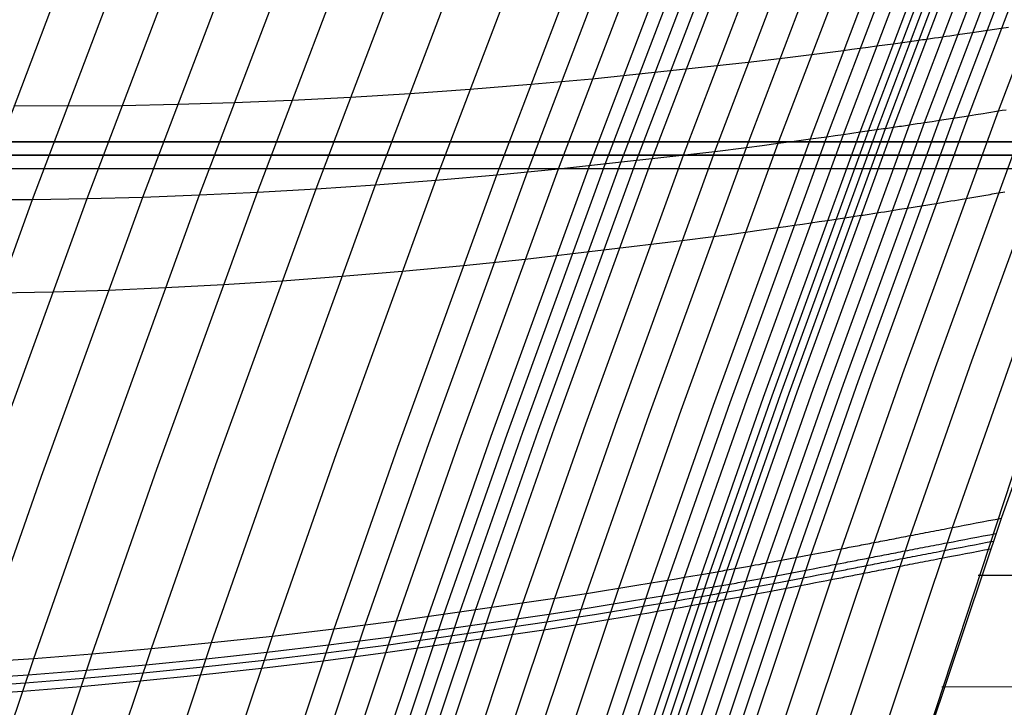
# Model space of a CAD drawing. Extents: x -260 to 296, y -277 to 294.
# Tile 48 of 241: x -194 to -180, y 51 to 61. Entities that reach past the tile are written whole.
import ezdxf

# ---------------------------------------------------------------- set-up
doc = ezdxf.new("R2010")
doc.units = 0
doc.layers.add('PREDEFINITO', color=7, linetype='CONTINUOUS')

msp = doc.modelspace()

# ---------------------------------------------------------------- linework, layer by layer
at = {"layer": 'PREDEFINITO'}
for p, q in [((-180.706, 59.175, 438.62), (-179.138, 63.299, 438.245)), ((-180.501, 59.207, 438.774), (-178.936, 63.327, 438.398)), ((-180.082, 59.274, 439.041), (-178.521, 63.385, 438.663)), ((-181.903, 58.996, 438.011), (-180.326, 63.145, 437.64)), ((-181.784, 59.013, 438.032), (-180.208, 63.16, 437.661)), ((-181.666, 59.03, 438.057), (-180.091, 63.175, 437.686)), ((-181.551, 59.047, 438.093), (-179.977, 63.189, 437.722)), ((-181.33, 59.08, 438.193), (-179.757, 63.217, 437.821)), ((-181.117, 59.112, 438.32), (-179.546, 63.245, 437.947)), ((-180.91, 59.143, 438.465), (-179.341, 63.272, 438.091)), ((-182.718, 58.881, 437.791), (-181.135, 63.046, 437.421)), ((-182.489, 58.913, 437.866), (-180.907, 63.073, 437.495)), ((-182.257, 58.945, 437.931), (-180.677, 63.101, 437.56)), ((-182.022, 58.979, 437.987), (-180.444, 63.13, 437.616)), ((-184.06, 58.707, 437.213), (-182.466, 62.899, 436.846)), ((-183.618, 58.762, 437.425), (-182.028, 62.945, 437.057)), ((-183.171, 58.82, 437.62), (-181.585, 62.994, 437.251)), ((-185.817, 58.506, 436.33), (-184.209, 62.734, 435.969)), ((-185.597, 58.529, 436.44), (-183.991, 62.753, 436.078)), ((-185.377, 58.553, 436.548), (-183.772, 62.773, 436.186)), ((-185.157, 58.578, 436.657), (-183.554, 62.793, 436.293)), ((-184.937, 58.603, 436.767), (-183.336, 62.813, 436.403)), ((-184.499, 58.654, 436.991), (-182.901, 62.855, 436.626)), ((-187.119, 58.377, 435.628), (-185.501, 62.632, 435.271)), ((-186.688, 58.418, 435.869), (-185.073, 62.664, 435.511)), ((-186.253, 58.461, 436.103), (-184.642, 62.698, 435.744)), ((-190.478, 58.133, 433.515), (-188.834, 62.458, 433.175)), ((-189.655, 58.181, 434.072), (-188.017, 62.488, 433.727)), ((-188.82, 58.237, 434.609), (-187.189, 62.527, 434.26)), ((-187.974, 58.303, 435.128), (-186.35, 62.575, 434.775)), ((-194.387, 58.033, 430.466), (-192.712, 62.441, 430.152)), ((-193.636, 58.034, 431.109), (-191.966, 62.426, 430.789)), ((-192.868, 58.045, 431.736), (-191.205, 62.421, 431.411)), ((-192.086, 58.065, 432.347), (-190.428, 62.424, 432.016)), ((-191.289, 58.095, 432.94), (-189.638, 62.437, 432.604)), ((-180.552, 60.36, 438.268), (-180.449, 60.375, 438.343)), ((-180.449, 60.375, 438.343), (-180.041, 60.436, 438.651)), ((-180.041, 60.436, 438.651), (-179.939, 60.452, 438.724)), ((-181.558, 60.218, 437.865), (-181.262, 60.259, 437.922)), ((-181.262, 60.259, 437.922), (-181.232, 60.263, 437.928)), ((-181.232, 60.263, 437.928), (-181.203, 60.267, 437.936)), ((-181.203, 60.267, 437.936), (-181.174, 60.271, 437.944)), ((-181.174, 60.271, 437.944), (-181.146, 60.275, 437.952)), ((-181.146, 60.275, 437.952), (-181.117, 60.279, 437.962)), ((-181.117, 60.279, 437.962), (-181.089, 60.283, 437.972)), ((-181.089, 60.283, 437.972), (-181.061, 60.287, 437.982)), ((-181.061, 60.287, 437.982), (-181.033, 60.291, 437.993)), ((-181.033, 60.291, 437.993), (-181.005, 60.295, 438.005)), ((-181.005, 60.295, 438.005), (-180.977, 60.299, 438.017)), ((-180.977, 60.299, 438.017), (-180.922, 60.307, 438.043)), ((-180.922, 60.307, 438.043), (-180.868, 60.315, 438.071)), ((-180.868, 60.315, 438.071), (-180.814, 60.322, 438.1)), ((-180.814, 60.322, 438.1), (-180.761, 60.33, 438.131)), ((-180.761, 60.33, 438.131), (-180.708, 60.338, 438.164)), ((-180.708, 60.338, 438.164), (-180.655, 60.345, 438.198)), ((-180.655, 60.345, 438.198), (-180.552, 60.36, 438.268)), ((-182.705, 60.066, 437.499), (-182.48, 60.095, 437.588)), ((-182.48, 60.095, 437.588), (-182.253, 60.124, 437.67)), ((-182.253, 60.124, 437.67), (-182.139, 60.139, 437.708)), ((-182.139, 60.139, 437.708), (-182.024, 60.154, 437.744)), ((-182.024, 60.154, 437.744), (-181.909, 60.17, 437.778)), ((-181.909, 60.17, 437.778), (-181.792, 60.186, 437.809)), ((-181.792, 60.186, 437.809), (-181.676, 60.201, 437.838)), ((-181.676, 60.201, 437.838), (-181.558, 60.218, 437.865)), ((-185.78, 59.726, 435.983), (-183.591, 59.958, 437.092)), ((-183.591, 59.958, 437.092), (-183.151, 60.011, 437.304)), ((-183.151, 60.011, 437.304), (-182.929, 60.038, 437.404)), ((-182.929, 60.038, 437.404), (-182.705, 60.066, 437.499)), ((-186.644, 59.648, 435.509), (-185.78, 59.726, 435.983)), ((-188.341, 59.519, 434.491), (-187.497, 59.579, 435.009)), ((-187.497, 59.579, 435.009), (-186.644, 59.648, 435.509)), ((-190.804, 59.392, 432.826), (-189.995, 59.425, 433.4)), ((-189.995, 59.425, 433.4), (-189.174, 59.467, 433.956)), ((-189.174, 59.467, 433.956), (-188.341, 59.519, 434.491)), ((-180.455, 55.766, 439.581), (-179.121, 59.433, 439.147)), ((-193.895, 59.35, 430.358), (-193.145, 59.347, 430.999)), ((-193.145, 59.347, 430.999), (-192.379, 59.352, 431.625)), ((-192.379, 59.352, 431.625), (-191.599, 59.368, 432.234)), ((-191.599, 59.368, 432.234), (-190.804, 59.392, 432.826)), ((-181.421, 55.59, 439.477), (-180.082, 59.274, 439.041)), ((-180.966, 55.673, 439.626), (-179.629, 59.348, 439.191)), ((-180.136, 59.265, 439.012), (-180.082, 59.274, 439.041)), ((-180.082, 59.274, 439.041), (-180.028, 59.283, 439.068)), ((-180.028, 59.283, 439.068), (-179.973, 59.292, 439.093)), ((-182.256, 55.443, 438.9), (-180.91, 59.143, 438.465)), ((-182.05, 55.478, 439.055), (-180.706, 59.175, 438.62)), ((-181.844, 55.515, 439.209), (-180.501, 59.207, 438.774)), ((-181.013, 59.127, 438.391), (-180.91, 59.143, 438.465)), ((-180.91, 59.143, 438.465), (-180.501, 59.207, 438.774)), ((-180.501, 59.207, 438.774), (-180.398, 59.223, 438.847)), ((-180.398, 59.223, 438.847), (-180.294, 59.24, 438.917)), ((-180.294, 59.24, 438.917), (-180.242, 59.248, 438.95)), ((-180.242, 59.248, 438.95), (-180.189, 59.257, 438.982)), ((-180.189, 59.257, 438.982), (-180.136, 59.265, 439.012)), ((-183.257, 55.276, 438.445), (-181.903, 58.996, 438.011)), ((-183.137, 55.295, 438.466), (-181.784, 59.013, 438.032)), ((-183.018, 55.315, 438.491), (-181.666, 59.03, 438.057)), ((-182.903, 55.334, 438.527), (-181.551, 59.047, 438.093)), ((-182.68, 55.371, 438.626), (-181.33, 59.08, 438.193)), ((-182.465, 55.407, 438.754), (-181.117, 59.112, 438.32)), ((-182.022, 58.979, 437.987), (-181.725, 59.022, 438.044)), ((-181.725, 59.022, 438.044), (-181.695, 59.026, 438.05)), ((-181.695, 59.026, 438.05), (-181.666, 59.03, 438.057)), ((-181.666, 59.03, 438.057), (-181.637, 59.034, 438.065)), ((-181.637, 59.034, 438.065), (-181.608, 59.039, 438.074)), ((-181.608, 59.039, 438.074), (-181.58, 59.043, 438.083)), ((-181.58, 59.043, 438.083), (-181.551, 59.047, 438.093)), ((-181.551, 59.047, 438.093), (-181.523, 59.051, 438.104)), ((-181.523, 59.051, 438.104), (-181.495, 59.055, 438.115)), ((-181.495, 59.055, 438.115), (-181.467, 59.059, 438.127)), ((-181.467, 59.059, 438.127), (-181.439, 59.063, 438.139)), ((-181.439, 59.063, 438.139), (-181.384, 59.072, 438.165)), ((-181.384, 59.072, 438.165), (-181.33, 59.08, 438.193)), ((-181.33, 59.08, 438.193), (-181.276, 59.088, 438.222)), ((-181.276, 59.088, 438.222), (-181.223, 59.096, 438.253)), ((-181.223, 59.096, 438.253), (-181.17, 59.104, 438.286)), ((-181.17, 59.104, 438.286), (-181.117, 59.112, 438.32)), ((-181.117, 59.112, 438.32), (-181.013, 59.127, 438.391)), ((-184.077, 55.147, 438.226), (-182.718, 58.881, 437.791)), ((-183.846, 55.182, 438.3), (-182.489, 58.913, 437.866)), ((-183.612, 55.219, 438.365), (-182.257, 58.945, 437.931)), ((-183.376, 55.257, 438.421), (-182.022, 58.979, 437.987)), ((-182.946, 58.85, 437.709), (-182.718, 58.881, 437.791)), ((-182.718, 58.881, 437.791), (-182.604, 58.897, 437.83)), ((-182.604, 58.897, 437.83), (-182.489, 58.913, 437.866)), ((-182.489, 58.913, 437.866), (-182.373, 58.929, 437.9)), ((-182.373, 58.929, 437.9), (-182.257, 58.945, 437.931)), ((-182.257, 58.945, 437.931), (-182.14, 58.962, 437.96)), ((-182.14, 58.962, 437.96), (-182.022, 58.979, 437.987)), ((-205.974, 58.839, 407.41), (241.742, 58.839, 407.41)), ((241.742, 58.839, 407.41), (-205.974, 58.839, 407.41)), ((-184.982, 55.011, 437.859), (-183.618, 58.762, 437.425)), ((-184.533, 55.077, 438.055), (-183.171, 58.82, 437.62)), ((-184.06, 58.707, 437.213), (-183.618, 58.762, 437.425)), ((-183.618, 58.762, 437.425), (-183.395, 58.791, 437.525)), ((-183.395, 58.791, 437.525), (-183.171, 58.82, 437.62)), ((-183.171, 58.82, 437.62), (-182.946, 58.85, 437.709)), ((-205.974, 58.654, 402.914), (241.742, 58.654, 402.914)), ((241.742, 58.654, 402.914), (-205.974, 58.654, 402.914)), ((-186.532, 54.797, 437.089), (-185.157, 58.578, 436.657)), ((-186.311, 54.826, 437.2), (-184.937, 58.603, 436.767)), ((-186.253, 58.461, 436.103), (-184.06, 58.707, 437.213)), ((-185.869, 54.886, 437.424), (-184.499, 58.654, 436.991)), ((-185.427, 54.947, 437.647), (-184.06, 58.707, 437.213)), ((-205.974, 58.468, 398.418), (241.742, 58.468, 398.418)), ((-205.974, 58.468, 398.418), (241.742, 58.468, 398.418)), ((-187.636, 54.659, 436.534), (-186.253, 58.461, 436.103)), ((-187.196, 54.713, 436.761), (-185.817, 58.506, 436.33)), ((-187.119, 58.377, 435.628), (-186.253, 58.461, 436.103)), ((-186.975, 54.74, 436.872), (-185.597, 58.529, 436.44)), ((-186.753, 54.768, 436.98), (-185.377, 58.553, 436.548)), ((-189.369, 54.468, 435.555), (-187.974, 58.303, 435.128)), ((-188.82, 58.237, 434.609), (-187.974, 58.303, 435.128)), ((-188.507, 54.559, 436.057), (-187.119, 58.377, 435.628)), ((-188.073, 54.608, 436.299), (-186.688, 58.418, 435.869)), ((-187.974, 58.303, 435.128), (-187.119, 58.377, 435.628)), ((-191.061, 54.314, 434.494), (-189.655, 58.181, 434.072)), ((-190.478, 58.133, 433.515), (-189.655, 58.181, 434.072)), ((-190.22, 54.386, 435.033), (-188.82, 58.237, 434.609)), ((-189.655, 58.181, 434.072), (-188.82, 58.237, 434.609)), ((-195.068, 54.091, 431.513), (-193.636, 58.034, 431.109)), ((-194.387, 58.033, 430.466), (-193.636, 58.034, 431.109)), ((-194.296, 54.116, 432.144), (-192.868, 58.045, 431.736)), ((-193.636, 58.034, 431.109), (-192.868, 58.045, 431.736)), ((-193.508, 54.152, 432.758), (-192.086, 58.065, 432.347)), ((-192.868, 58.045, 431.736), (-192.086, 58.065, 432.347)), ((-192.705, 54.196, 433.355), (-191.289, 58.095, 432.94)), ((-192.086, 58.065, 432.347), (-191.289, 58.095, 432.94)), ((-191.89, 54.25, 433.934), (-190.478, 58.133, 433.515)), ((-191.289, 58.095, 432.94), (-190.478, 58.133, 433.515)), ((-180.695, 58.02, 439.084), (-180.642, 58.029, 439.116)), ((-180.642, 58.029, 439.116), (-180.588, 58.038, 439.146)), ((-180.588, 58.038, 439.146), (-180.535, 58.047, 439.175)), ((-180.535, 58.047, 439.175), (-180.48, 58.056, 439.202)), ((-180.48, 58.056, 439.202), (-180.425, 58.065, 439.226)), ((-180.425, 58.065, 439.226), (-180.397, 58.07, 439.238)), ((-180.397, 58.07, 439.238), (-180.369, 58.075, 439.249)), ((-180.369, 58.075, 439.249), (-180.341, 58.079, 439.259)), ((-180.341, 58.079, 439.259), (-180.313, 58.084, 439.269)), ((-180.313, 58.084, 439.269), (-180.285, 58.089, 439.278)), ((-180.285, 58.089, 439.278), (-180.256, 58.094, 439.287)), ((-180.256, 58.094, 439.287), (-180.227, 58.099, 439.295)), ((-180.227, 58.099, 439.295), (-180.199, 58.104, 439.302)), ((-180.199, 58.104, 439.302), (-180.169, 58.109, 439.309)), ((-180.169, 58.109, 439.309), (-180.14, 58.114, 439.315)), ((-180.14, 58.114, 439.315), (-180.111, 58.119, 439.32)), ((-180.111, 58.119, 439.32), (-180.081, 58.124, 439.325)), ((-180.081, 58.124, 439.325), (-180.051, 58.129, 439.328)), ((-180.051, 58.129, 439.328), (-180.021, 58.134, 439.331)), ((-180.021, 58.134, 439.331), (-179.99, 58.139, 439.333)), ((-181.573, 57.878, 438.453), (-181.468, 57.894, 438.524)), ((-181.468, 57.894, 438.524), (-181.365, 57.91, 438.598)), ((-181.365, 57.91, 438.598), (-180.955, 57.977, 438.907)), ((-180.955, 57.977, 438.907), (-180.852, 57.994, 438.981)), ((-180.852, 57.994, 438.981), (-180.748, 58.011, 439.051)), ((-180.748, 58.011, 439.051), (-180.695, 58.02, 439.084)), ((-182.479, 57.739, 438.12), (-182.182, 57.784, 438.177)), ((-182.182, 57.784, 438.177), (-182.152, 57.788, 438.183)), ((-182.152, 57.788, 438.183), (-182.123, 57.793, 438.19)), ((-182.123, 57.793, 438.19), (-182.094, 57.797, 438.198)), ((-182.094, 57.797, 438.198), (-182.065, 57.801, 438.207)), ((-182.065, 57.801, 438.207), (-182.036, 57.806, 438.216)), ((-182.036, 57.806, 438.216), (-182.008, 57.81, 438.226)), ((-182.008, 57.81, 438.226), (-181.98, 57.814, 438.237)), ((-181.98, 57.814, 438.237), (-181.952, 57.819, 438.248)), ((-181.952, 57.819, 438.248), (-181.924, 57.823, 438.26)), ((-181.924, 57.823, 438.26), (-181.896, 57.827, 438.272)), ((-181.896, 57.827, 438.272), (-181.841, 57.836, 438.298)), ((-181.841, 57.836, 438.298), (-181.786, 57.844, 438.325)), ((-181.786, 57.844, 438.325), (-181.732, 57.853, 438.355)), ((-181.732, 57.853, 438.355), (-181.678, 57.861, 438.386)), ((-181.678, 57.861, 438.386), (-181.625, 57.869, 438.419)), ((-181.625, 57.869, 438.419), (-181.573, 57.878, 438.453)), ((-183.405, 57.605, 437.842), (-183.177, 57.637, 437.925)), ((-183.177, 57.637, 437.925), (-183.063, 57.654, 437.963)), ((-183.063, 57.654, 437.963), (-182.947, 57.67, 437.999)), ((-182.947, 57.67, 437.999), (-182.831, 57.687, 438.033)), ((-182.831, 57.687, 438.033), (-182.715, 57.704, 438.064)), ((-182.715, 57.704, 438.064), (-182.597, 57.721, 438.093)), ((-182.597, 57.721, 438.093), (-182.479, 57.739, 438.12)), ((-184.522, 57.455, 437.346), (-184.079, 57.513, 437.558)), ((-184.079, 57.513, 437.558), (-183.856, 57.543, 437.658)), ((-183.856, 57.543, 437.658), (-183.632, 57.574, 437.753)), ((-183.632, 57.574, 437.753), (-183.405, 57.605, 437.842)), ((-186.721, 57.194, 436.235), (-184.522, 57.455, 437.346)), ((-187.588, 57.105, 435.759), (-186.721, 57.194, 436.235)), ((-188.445, 57.026, 435.258), (-187.588, 57.105, 435.759)), ((-190.13, 56.893, 434.2), (-189.293, 56.955, 434.738)), ((-189.293, 56.955, 434.738), (-188.445, 57.026, 435.258)), ((-192.566, 56.762, 432.472), (-191.767, 56.796, 433.066)), ((-191.767, 56.796, 433.066), (-190.955, 56.84, 433.643)), ((-190.955, 56.84, 433.643), (-190.13, 56.893, 434.2)), ((-194.12, 56.721, 431.231), (-193.35, 56.737, 431.86)), ((-193.35, 56.737, 431.86), (-192.566, 56.762, 432.472)), ((-180.036, 53.561, 438.936), (-179.179, 55.997, 438.595)), ((-180.724, 53.43, 439.607), (-179.867, 55.873, 439.263)), ((-181.313, 53.318, 439.928), (-180.455, 55.766, 439.581)), ((-182.284, 53.13, 439.825), (-181.421, 55.59, 439.477)), ((-181.826, 53.219, 439.975), (-180.966, 55.673, 439.626)), ((-181.588, 48.963, 439.656), (-179.413, 55.593, 439.056)), ((-183.333, 52.933, 439.102), (-182.465, 55.407, 438.754)), ((-183.123, 52.971, 439.248), (-182.256, 55.443, 438.9)), ((-182.916, 53.01, 439.403), (-182.05, 55.478, 439.055)), ((-182.709, 53.049, 439.557), (-181.844, 55.515, 439.209)), ((-184.128, 52.792, 438.793), (-183.257, 55.276, 438.445)), ((-184.008, 52.813, 438.814), (-183.137, 55.295, 438.466)), ((-183.889, 52.834, 438.839), (-183.018, 55.315, 438.491)), ((-183.773, 52.854, 438.875), (-182.903, 55.334, 438.527)), ((-183.549, 52.894, 438.974), (-182.68, 55.371, 438.626)), ((-184.952, 52.653, 438.575), (-184.077, 55.147, 438.226)), ((-184.719, 52.692, 438.649), (-183.846, 55.182, 438.3)), ((-184.485, 52.731, 438.714), (-183.612, 55.219, 438.365)), ((-184.248, 52.772, 438.77), (-183.376, 55.257, 438.421)), ((-185.861, 52.506, 438.208), (-184.982, 55.011, 437.859)), ((-185.409, 52.578, 438.404), (-184.533, 55.077, 438.055)), ((-186.752, 52.369, 437.773), (-185.869, 54.886, 437.424)), ((-186.307, 52.436, 437.995), (-185.427, 54.947, 437.647)), ((-188.084, 52.179, 437.109), (-187.196, 54.713, 436.761)), ((-187.862, 52.21, 437.22), (-186.975, 54.74, 436.872)), ((-187.64, 52.241, 437.328), (-186.753, 54.768, 436.98)), ((-187.417, 52.272, 437.437), (-186.532, 54.797, 437.089)), ((-187.195, 52.304, 437.548), (-186.311, 54.826, 437.2)), ((-188.965, 52.064, 436.646), (-188.073, 54.608, 436.299)), ((-188.526, 52.12, 436.881), (-187.636, 54.659, 436.534)), ((-190.266, 51.907, 435.9), (-189.369, 54.468, 435.555)), ((-189.401, 52.009, 436.403), (-188.507, 54.559, 436.057)), ((-191.966, 51.731, 434.836), (-191.061, 54.314, 434.494)), ((-191.121, 51.815, 435.377), (-190.22, 54.386, 435.033)), ((-193.617, 51.593, 433.694), (-192.705, 54.196, 433.355)), ((-192.798, 51.657, 434.275), (-191.89, 54.25, 433.934)), ((-194.423, 51.538, 433.095), (-193.508, 54.152, 432.758)), ((-181.754, 48.442, 439.718), (-180.036, 53.561, 438.936)), ((-180.562, 53.461, 439.476), (-180.479, 53.477, 439.401)), ((-180.479, 53.477, 439.401), (-180.394, 53.493, 439.321)), ((-180.394, 53.493, 439.321), (-180.307, 53.51, 439.234)), ((-180.307, 53.51, 439.234), (-180.219, 53.526, 439.141)), ((-180.219, 53.526, 439.141), (-180.129, 53.543, 439.042)), ((-180.129, 53.543, 439.042), (-180.036, 53.561, 438.936)), ((-182.441, 48.299, 440.397), (-180.724, 53.43, 439.607)), ((-181.279, 53.324, 439.917), (-181.244, 53.331, 439.904)), ((-181.244, 53.331, 439.904), (-181.21, 53.338, 439.891)), ((-181.21, 53.338, 439.891), (-181.174, 53.344, 439.876)), ((-181.174, 53.344, 439.876), (-181.139, 53.351, 439.861)), ((-181.139, 53.351, 439.861), (-181.103, 53.358, 439.844)), ((-181.103, 53.358, 439.844), (-181.066, 53.365, 439.826)), ((-181.066, 53.365, 439.826), (-181.03, 53.372, 439.807)), ((-181.03, 53.372, 439.807), (-180.993, 53.379, 439.786)), ((-180.993, 53.379, 439.786), (-180.956, 53.386, 439.765)), ((-180.956, 53.386, 439.765), (-180.918, 53.393, 439.742)), ((-180.918, 53.393, 439.742), (-180.88, 53.401, 439.717)), ((-180.88, 53.401, 439.717), (-180.842, 53.408, 439.692)), ((-180.842, 53.408, 439.692), (-180.803, 53.415, 439.665)), ((-180.803, 53.415, 439.665), (-180.764, 53.423, 439.637)), ((-180.764, 53.423, 439.637), (-180.724, 53.43, 439.607)), ((-180.724, 53.43, 439.607), (-180.644, 53.446, 439.544)), ((-180.644, 53.446, 439.544), (-180.562, 53.461, 439.476)), ((-180.293, 53.312, 439.173), (-180.203, 53.329, 439.074)), ((-180.203, 53.329, 439.074), (-180.111, 53.347, 438.968)), ((-183.548, 48.064, 440.772), (-181.826, 53.219, 439.975)), ((-183.032, 48.174, 440.723), (-181.313, 53.318, 439.928)), ((-182.003, 53.185, 439.938), (-181.974, 53.19, 439.946)), ((-181.974, 53.19, 439.946), (-181.945, 53.196, 439.953)), ((-181.945, 53.196, 439.953), (-181.915, 53.202, 439.959)), ((-181.915, 53.202, 439.959), (-181.886, 53.207, 439.965)), ((-181.886, 53.207, 439.965), (-181.856, 53.213, 439.97)), ((-181.856, 53.213, 439.97), (-181.826, 53.219, 439.975)), ((-181.826, 53.219, 439.975), (-181.796, 53.225, 439.978)), ((-181.796, 53.225, 439.978), (-181.765, 53.23, 439.981)), ((-181.765, 53.23, 439.981), (-181.735, 53.236, 439.983)), ((-181.735, 53.236, 439.983), (-181.704, 53.242, 439.984)), ((-181.704, 53.242, 439.984), (-181.673, 53.248, 439.985)), ((-181.673, 53.248, 439.985), (-181.641, 53.254, 439.984)), ((-181.641, 53.254, 439.984), (-181.61, 53.261, 439.983)), ((-181.61, 53.261, 439.983), (-181.578, 53.267, 439.981)), ((-181.578, 53.267, 439.981), (-181.546, 53.273, 439.977)), ((-181.546, 53.273, 439.977), (-181.513, 53.279, 439.973)), ((-181.513, 53.279, 439.973), (-181.481, 53.285, 439.968)), ((-181.481, 53.285, 439.968), (-181.448, 53.292, 439.962)), ((-181.448, 53.292, 439.962), (-181.415, 53.298, 439.955)), ((-181.415, 53.298, 439.955), (-181.381, 53.305, 439.947)), ((-181.381, 53.305, 439.947), (-181.348, 53.311, 439.938)), ((-181.348, 53.311, 439.938), (-181.313, 53.318, 439.928)), ((-181.313, 53.318, 439.928), (-181.279, 53.324, 439.917)), ((-180.954, 53.186, 439.75), (-180.916, 53.193, 439.724)), ((-180.916, 53.193, 439.724), (-180.877, 53.201, 439.698)), ((-180.877, 53.201, 439.698), (-180.838, 53.208, 439.669)), ((-180.838, 53.208, 439.669), (-180.799, 53.216, 439.64)), ((-180.799, 53.216, 439.64), (-180.718, 53.231, 439.577)), ((-180.718, 53.231, 439.577), (-180.637, 53.247, 439.508)), ((-180.637, 53.247, 439.508), (-180.553, 53.263, 439.433)), ((-180.553, 53.263, 439.433), (-180.468, 53.279, 439.353)), ((-180.505, 53.171, 439.369), (-180.419, 53.188, 439.283)), ((-180.468, 53.279, 439.353), (-180.382, 53.295, 439.266)), ((-180.419, 53.188, 439.283), (-180.33, 53.205, 439.19)), ((-180.382, 53.295, 439.266), (-180.293, 53.312, 439.173)), ((-180.33, 53.205, 439.19), (-180.24, 53.222, 439.09)), ((-180.24, 53.222, 439.09), (-180.148, 53.239, 438.985)), ((-184.439, 47.87, 440.356), (-182.709, 53.049, 439.557)), ((-184.009, 47.963, 440.624), (-182.284, 53.13, 439.825)), ((-183.123, 52.971, 439.248), (-182.709, 53.049, 439.557)), ((-182.709, 53.049, 439.557), (-182.604, 53.069, 439.631)), ((-182.604, 53.069, 439.631), (-182.499, 53.089, 439.701)), ((-182.499, 53.089, 439.701), (-182.446, 53.099, 439.735)), ((-182.446, 53.099, 439.735), (-182.392, 53.11, 439.767)), ((-182.392, 53.11, 439.767), (-182.338, 53.12, 439.797)), ((-182.338, 53.12, 439.797), (-182.284, 53.13, 439.825)), ((-182.284, 53.13, 439.825), (-182.229, 53.141, 439.852)), ((-182.229, 53.141, 439.852), (-182.173, 53.152, 439.877)), ((-182.173, 53.152, 439.877), (-182.145, 53.157, 439.888)), ((-182.145, 53.157, 439.888), (-182.117, 53.163, 439.9)), ((-182.117, 53.163, 439.9), (-182.089, 53.168, 439.91)), ((-182.089, 53.168, 439.91), (-182.06, 53.174, 439.92)), ((-182.06, 53.174, 439.92), (-182.032, 53.179, 439.929)), ((-182.032, 53.179, 439.929), (-182.003, 53.185, 439.938)), ((-181.684, 53.045, 440.016), (-181.652, 53.051, 440.013)), ((-181.652, 53.051, 440.013), (-181.62, 53.057, 440.01)), ((-181.62, 53.057, 440.01), (-181.588, 53.064, 440.006)), ((-181.588, 53.064, 440.006), (-181.555, 53.07, 440.001)), ((-181.555, 53.07, 440.001), (-181.522, 53.076, 439.995)), ((-181.522, 53.076, 439.995), (-181.489, 53.083, 439.988)), ((-181.489, 53.083, 439.988), (-181.456, 53.089, 439.98)), ((-181.456, 53.089, 439.98), (-181.422, 53.096, 439.971)), ((-181.422, 53.096, 439.971), (-181.388, 53.102, 439.961)), ((-181.388, 53.102, 439.961), (-181.353, 53.109, 439.949)), ((-181.353, 53.109, 439.949), (-181.319, 53.116, 439.937)), ((-181.319, 53.116, 439.937), (-181.284, 53.122, 439.924)), ((-181.284, 53.122, 439.924), (-181.249, 53.129, 439.909)), ((-181.249, 53.129, 439.909), (-181.213, 53.136, 439.893)), ((-181.213, 53.136, 439.893), (-181.177, 53.143, 439.877)), ((-181.178, 53.043, 439.875), (-181.141, 53.05, 439.856)), ((-181.177, 53.143, 439.877), (-181.141, 53.15, 439.859)), ((-181.141, 53.15, 439.859), (-181.104, 53.157, 439.839)), ((-181.141, 53.05, 439.856), (-181.104, 53.057, 439.835)), ((-181.104, 53.157, 439.839), (-181.067, 53.164, 439.819)), ((-181.104, 53.057, 439.835), (-181.067, 53.064, 439.814)), ((-181.067, 53.164, 439.819), (-181.03, 53.171, 439.797)), ((-181.067, 53.064, 439.814), (-181.029, 53.071, 439.791)), ((-181.03, 53.171, 439.797), (-180.992, 53.179, 439.774)), ((-181.029, 53.071, 439.791), (-180.991, 53.078, 439.766)), ((-180.992, 53.179, 439.774), (-180.954, 53.186, 439.75)), ((-180.991, 53.078, 439.766), (-180.953, 53.086, 439.741)), ((-180.953, 53.086, 439.741), (-180.914, 53.093, 439.714)), ((-180.914, 53.093, 439.714), (-180.875, 53.101, 439.686)), ((-180.875, 53.101, 439.686), (-180.836, 53.108, 439.656)), ((-180.836, 53.108, 439.656), (-180.755, 53.124, 439.593)), ((-180.755, 53.124, 439.593), (-180.674, 53.139, 439.524)), ((-180.674, 53.139, 439.524), (-180.59, 53.155, 439.45)), ((-180.627, 53.048, 439.466), (-180.542, 53.064, 439.386)), ((-180.59, 53.155, 439.45), (-180.505, 53.171, 439.369)), ((-180.542, 53.064, 439.386), (-180.456, 53.081, 439.299)), ((-180.456, 53.081, 439.299), (-180.367, 53.098, 439.206)), ((-180.367, 53.098, 439.206), (-180.277, 53.115, 439.107)), ((-180.277, 53.115, 439.107), (-180.185, 53.132, 439.001)), ((-185.07, 47.736, 439.899), (-183.333, 52.933, 439.102)), ((-184.858, 47.78, 440.045), (-183.123, 52.971, 439.248)), ((-184.648, 47.825, 440.201), (-182.916, 53.01, 439.403)), ((-183.494, 52.904, 439.004), (-183.44, 52.913, 439.035)), ((-183.44, 52.913, 439.035), (-183.386, 52.923, 439.068)), ((-183.386, 52.923, 439.068), (-183.333, 52.933, 439.102)), ((-183.333, 52.933, 439.102), (-183.228, 52.952, 439.173)), ((-183.228, 52.952, 439.173), (-183.123, 52.971, 439.248)), ((-182.413, 52.904, 439.83), (-182.358, 52.914, 439.858)), ((-182.358, 52.914, 439.858), (-182.303, 52.925, 439.885)), ((-182.303, 52.925, 439.885), (-182.248, 52.936, 439.91)), ((-182.248, 52.936, 439.91), (-182.22, 52.941, 439.921)), ((-182.22, 52.941, 439.921), (-182.192, 52.947, 439.932)), ((-182.192, 52.947, 439.932), (-182.163, 52.952, 439.943)), ((-182.163, 52.952, 439.943), (-182.135, 52.958, 439.953)), ((-182.135, 52.958, 439.953), (-182.106, 52.963, 439.962)), ((-182.106, 52.963, 439.962), (-182.077, 52.969, 439.97)), ((-182.077, 52.969, 439.97), (-182.048, 52.974, 439.978)), ((-182.048, 52.974, 439.978), (-182.019, 52.98, 439.986)), ((-182.019, 52.98, 439.986), (-181.99, 52.986, 439.992)), ((-181.99, 52.986, 439.992), (-181.96, 52.991, 439.998)), ((-181.96, 52.991, 439.998), (-181.93, 52.997, 440.003)), ((-181.93, 52.997, 440.003), (-181.9, 53.003, 440.008)), ((-181.9, 53.003, 440.008), (-181.87, 53.009, 440.011)), ((-181.877, 52.907, 440.031), (-181.846, 52.913, 440.033)), ((-181.87, 53.009, 440.011), (-181.84, 53.015, 440.014)), ((-181.846, 52.913, 440.033), (-181.815, 52.919, 440.034)), ((-181.84, 53.015, 440.014), (-181.809, 53.021, 440.016)), ((-181.815, 52.919, 440.034), (-181.784, 52.925, 440.034)), ((-181.809, 53.021, 440.016), (-181.778, 53.027, 440.017)), ((-181.784, 52.925, 440.034), (-181.753, 52.931, 440.034)), ((-181.778, 53.027, 440.017), (-181.747, 53.033, 440.018)), ((-181.753, 52.931, 440.034), (-181.721, 52.937, 440.032)), ((-181.747, 53.033, 440.018), (-181.716, 53.039, 440.017)), ((-181.721, 52.937, 440.032), (-181.689, 52.943, 440.03)), ((-181.716, 53.039, 440.017), (-181.684, 53.045, 440.016)), ((-181.689, 52.943, 440.03), (-181.657, 52.95, 440.027)), ((-181.657, 52.95, 440.027), (-181.625, 52.956, 440.023)), ((-181.625, 52.956, 440.023), (-181.592, 52.962, 440.018)), ((-181.592, 52.962, 440.018), (-181.559, 52.969, 440.012)), ((-181.559, 52.969, 440.012), (-181.526, 52.975, 440.004)), ((-181.526, 52.975, 440.004), (-181.493, 52.982, 439.996)), ((-181.493, 52.982, 439.996), (-181.459, 52.988, 439.987)), ((-181.459, 52.988, 439.987), (-181.425, 52.995, 439.977)), ((-181.425, 52.995, 439.977), (-181.39, 53.001, 439.966)), ((-181.39, 53.001, 439.966), (-181.356, 53.008, 439.954)), ((-181.358, 52.907, 439.957), (-181.323, 52.914, 439.942)), ((-181.356, 53.008, 439.954), (-181.321, 53.015, 439.94)), ((-181.323, 52.914, 439.942), (-181.287, 52.921, 439.927)), ((-181.321, 53.015, 439.94), (-181.286, 53.022, 439.926)), ((-181.287, 52.921, 439.927), (-181.251, 52.928, 439.91)), ((-181.286, 53.022, 439.926), (-181.25, 53.029, 439.91)), ((-181.251, 52.928, 439.91), (-181.215, 52.935, 439.892)), ((-181.25, 53.029, 439.91), (-181.214, 53.036, 439.893)), ((-181.215, 52.935, 439.892), (-181.178, 52.942, 439.872)), ((-181.214, 53.036, 439.893), (-181.178, 53.043, 439.875)), ((-181.178, 52.942, 439.872), (-181.141, 52.949, 439.852)), ((-181.141, 52.949, 439.852), (-181.104, 52.956, 439.83)), ((-181.104, 52.956, 439.83), (-181.066, 52.964, 439.807)), ((-181.066, 52.964, 439.807), (-181.028, 52.971, 439.783)), ((-181.028, 52.971, 439.783), (-180.99, 52.978, 439.757)), ((-180.99, 52.978, 439.757), (-180.951, 52.986, 439.731)), ((-180.951, 52.986, 439.731), (-180.912, 52.993, 439.702)), ((-180.912, 52.993, 439.702), (-180.873, 53.001, 439.673)), ((-180.873, 53.001, 439.673), (-180.792, 53.016, 439.61)), ((-180.792, 53.016, 439.61), (-180.711, 53.032, 439.541)), ((-180.711, 53.032, 439.541), (-180.627, 53.048, 439.466)), ((-180.364, 52.761, 439.293), (-75.47, 52.955, 460.106)), ((-185.872, 47.574, 439.591), (-184.128, 52.792, 438.793)), ((-185.751, 47.598, 439.612), (-184.008, 52.813, 438.814)), ((-185.631, 47.622, 439.637), (-183.889, 52.834, 438.839)), ((-185.514, 47.645, 439.673), (-183.773, 52.854, 438.875)), ((-185.288, 47.691, 439.772), (-183.549, 52.894, 438.974)), ((-184.248, 52.772, 438.77), (-183.948, 52.823, 438.826)), ((-183.948, 52.823, 438.826), (-183.918, 52.829, 438.832)), ((-183.918, 52.829, 438.832), (-183.889, 52.834, 438.839)), ((-183.889, 52.834, 438.839), (-183.86, 52.839, 438.847)), ((-183.86, 52.839, 438.847), (-183.83, 52.844, 438.856)), ((-183.83, 52.844, 438.856), (-183.802, 52.849, 438.865)), ((-183.802, 52.849, 438.865), (-183.773, 52.854, 438.875)), ((-183.773, 52.854, 438.875), (-183.744, 52.859, 438.886)), ((-183.744, 52.859, 438.886), (-183.716, 52.864, 438.897)), ((-183.716, 52.864, 438.897), (-183.688, 52.869, 438.908)), ((-183.688, 52.869, 438.908), (-183.66, 52.874, 438.921)), ((-183.66, 52.874, 438.921), (-183.604, 52.884, 438.947)), ((-183.604, 52.884, 438.947), (-183.549, 52.894, 438.974)), ((-183.549, 52.894, 438.974), (-183.494, 52.904, 439.004)), ((-183.198, 52.754, 439.281), (-182.784, 52.832, 439.59)), ((-182.784, 52.832, 439.59), (-182.679, 52.852, 439.664)), ((-182.679, 52.852, 439.664), (-182.574, 52.873, 439.734)), ((-182.611, 52.764, 439.751), (-182.558, 52.775, 439.784)), ((-182.574, 52.873, 439.734), (-182.52, 52.883, 439.768)), ((-182.558, 52.775, 439.784), (-182.504, 52.785, 439.816)), ((-182.52, 52.883, 439.768), (-182.467, 52.893, 439.799)), ((-182.504, 52.785, 439.816), (-182.45, 52.796, 439.846)), ((-182.467, 52.893, 439.799), (-182.413, 52.904, 439.83)), ((-182.45, 52.796, 439.846), (-182.395, 52.806, 439.875)), ((-182.395, 52.806, 439.875), (-182.34, 52.817, 439.902)), ((-182.34, 52.817, 439.902), (-182.285, 52.828, 439.926)), ((-182.285, 52.828, 439.926), (-182.257, 52.833, 439.938)), ((-182.257, 52.833, 439.938), (-182.229, 52.838, 439.949)), ((-182.229, 52.838, 439.949), (-182.2, 52.844, 439.959)), ((-182.2, 52.844, 439.959), (-182.172, 52.85, 439.969)), ((-182.172, 52.85, 439.969), (-182.143, 52.855, 439.978)), ((-182.143, 52.855, 439.978), (-182.114, 52.861, 439.987)), ((-182.114, 52.861, 439.987), (-182.085, 52.866, 439.995)), ((-182.085, 52.866, 439.995), (-182.056, 52.872, 440.002)), ((-182.064, 52.77, 440.025), (-182.034, 52.776, 440.031)), ((-182.056, 52.872, 440.002), (-182.027, 52.878, 440.009)), ((-182.034, 52.776, 440.031), (-182.005, 52.781, 440.036)), ((-182.027, 52.878, 440.009), (-181.997, 52.884, 440.015)), ((-182.005, 52.781, 440.036), (-181.975, 52.787, 440.041)), ((-181.997, 52.884, 440.015), (-181.967, 52.889, 440.02)), ((-181.975, 52.787, 440.041), (-181.944, 52.793, 440.044)), ((-181.967, 52.889, 440.02), (-181.937, 52.895, 440.024)), ((-181.944, 52.793, 440.044), (-181.914, 52.799, 440.047)), ((-181.937, 52.895, 440.024), (-181.907, 52.901, 440.028)), ((-181.914, 52.799, 440.047), (-181.883, 52.805, 440.049)), ((-181.907, 52.901, 440.028), (-181.877, 52.907, 440.031)), ((-181.883, 52.805, 440.049), (-181.852, 52.811, 440.05)), ((-181.852, 52.811, 440.05), (-181.821, 52.817, 440.051)), ((-181.821, 52.817, 440.051), (-181.79, 52.823, 440.05)), ((-181.79, 52.823, 440.05), (-181.758, 52.829, 440.049)), ((-181.758, 52.829, 440.049), (-181.726, 52.836, 440.047)), ((-181.726, 52.836, 440.047), (-181.694, 52.842, 440.043)), ((-181.694, 52.842, 440.043), (-181.662, 52.848, 440.039)), ((-181.662, 52.848, 440.039), (-181.629, 52.855, 440.034)), ((-181.629, 52.855, 440.034), (-181.596, 52.861, 440.028)), ((-181.596, 52.861, 440.028), (-181.563, 52.867, 440.021)), ((-181.563, 52.867, 440.021), (-181.53, 52.874, 440.013)), ((-181.53, 52.874, 440.013), (-181.496, 52.881, 440.004)), ((-181.496, 52.881, 440.004), (-181.462, 52.887, 439.994)), ((-181.462, 52.887, 439.994), (-181.427, 52.894, 439.982)), ((-181.427, 52.894, 439.982), (-181.393, 52.901, 439.97)), ((-181.393, 52.901, 439.97), (-181.358, 52.907, 439.957)), ((-186.702, 47.414, 439.375), (-184.952, 52.653, 438.575)), ((-186.468, 47.459, 439.448), (-184.719, 52.692, 438.649)), ((-186.232, 47.504, 439.513), (-184.485, 52.731, 438.714)), ((-185.993, 47.551, 439.568), (-184.248, 52.772, 438.77)), ((-185.181, 52.615, 438.493), (-184.952, 52.653, 438.575)), ((-184.952, 52.653, 438.575), (-184.836, 52.672, 438.613)), ((-184.836, 52.672, 438.613), (-184.719, 52.692, 438.649)), ((-184.719, 52.692, 438.649), (-184.603, 52.711, 438.683)), ((-184.603, 52.711, 438.683), (-184.485, 52.731, 438.714)), ((-184.485, 52.731, 438.714), (-184.367, 52.751, 438.743)), ((-184.367, 52.751, 438.743), (-184.248, 52.772, 438.77)), ((-183.877, 52.631, 438.898), (-183.848, 52.636, 438.908)), ((-183.848, 52.636, 438.908), (-183.82, 52.641, 438.919)), ((-183.82, 52.641, 438.919), (-183.791, 52.646, 438.93)), ((-183.791, 52.646, 438.93), (-183.763, 52.651, 438.941)), ((-183.763, 52.651, 438.941), (-183.735, 52.656, 438.953)), ((-183.735, 52.656, 438.953), (-183.679, 52.666, 438.979)), ((-183.679, 52.666, 438.979), (-183.624, 52.676, 439.007)), ((-183.624, 52.676, 439.007), (-183.569, 52.686, 439.037)), ((-183.569, 52.686, 439.037), (-183.515, 52.696, 439.068)), ((-183.515, 52.696, 439.068), (-183.462, 52.706, 439.101)), ((-183.462, 52.706, 439.101), (-183.408, 52.715, 439.135)), ((-183.408, 52.715, 439.135), (-183.303, 52.735, 439.206)), ((-183.34, 52.626, 439.223), (-183.236, 52.646, 439.297)), ((-183.303, 52.735, 439.206), (-183.198, 52.754, 439.281)), ((-183.236, 52.646, 439.297), (-182.821, 52.724, 439.607)), ((-182.858, 52.616, 439.624), (-182.754, 52.636, 439.697)), ((-182.821, 52.724, 439.607), (-182.716, 52.744, 439.681)), ((-182.754, 52.636, 439.697), (-182.648, 52.656, 439.768)), ((-182.716, 52.744, 439.681), (-182.611, 52.764, 439.751)), ((-182.648, 52.656, 439.768), (-182.595, 52.666, 439.801)), ((-182.595, 52.666, 439.801), (-182.541, 52.677, 439.833)), ((-182.541, 52.677, 439.833), (-182.487, 52.687, 439.863)), ((-182.487, 52.687, 439.863), (-182.433, 52.698, 439.892)), ((-182.433, 52.698, 439.892), (-182.378, 52.709, 439.918)), ((-182.378, 52.709, 439.918), (-182.322, 52.72, 439.943)), ((-182.322, 52.72, 439.943), (-182.294, 52.725, 439.955)), ((-182.294, 52.725, 439.955), (-182.266, 52.73, 439.966)), ((-182.266, 52.73, 439.966), (-182.238, 52.736, 439.976)), ((-182.238, 52.736, 439.976), (-182.209, 52.742, 439.986)), ((-182.209, 52.742, 439.986), (-182.18, 52.747, 439.995)), ((-182.18, 52.747, 439.995), (-182.152, 52.753, 440.004)), ((-182.152, 52.753, 440.004), (-182.123, 52.758, 440.012)), ((-182.123, 52.758, 440.012), (-182.093, 52.764, 440.019)), ((-182.093, 52.764, 440.019), (-182.064, 52.77, 440.025)), ((-187.619, 47.243, 439.008), (-185.861, 52.506, 438.208)), ((-187.164, 47.327, 439.204), (-185.409, 52.578, 438.404)), ((-186.307, 52.436, 437.995), (-185.861, 52.506, 438.208)), ((-185.861, 52.506, 438.208), (-185.636, 52.541, 438.309)), ((-185.636, 52.541, 438.309), (-185.409, 52.578, 438.404)), ((-185.409, 52.578, 438.404), (-185.181, 52.615, 438.493)), ((-184.678, 52.492, 438.716), (-184.561, 52.512, 438.747)), ((-184.561, 52.512, 438.747), (-184.442, 52.533, 438.776)), ((-184.442, 52.533, 438.776), (-184.323, 52.553, 438.802)), ((-184.323, 52.553, 438.802), (-184.023, 52.605, 438.858)), ((-184.061, 52.496, 438.875), (-184.031, 52.501, 438.882)), ((-184.031, 52.501, 438.882), (-184.002, 52.507, 438.889)), ((-184.023, 52.605, 438.858), (-183.994, 52.61, 438.865)), ((-184.002, 52.507, 438.889), (-183.972, 52.512, 438.897)), ((-183.994, 52.61, 438.865), (-183.964, 52.616, 438.872)), ((-183.972, 52.512, 438.897), (-183.943, 52.517, 438.905)), ((-183.964, 52.616, 438.872), (-183.935, 52.621, 438.88)), ((-183.943, 52.517, 438.905), (-183.914, 52.522, 438.915)), ((-183.935, 52.621, 438.88), (-183.906, 52.626, 438.889)), ((-183.914, 52.522, 438.915), (-183.886, 52.527, 438.925)), ((-183.906, 52.626, 438.889), (-183.877, 52.631, 438.898)), ((-183.886, 52.527, 438.925), (-183.857, 52.532, 438.935)), ((-183.857, 52.532, 438.935), (-183.829, 52.537, 438.946)), ((-183.829, 52.537, 438.946), (-183.8, 52.542, 438.958)), ((-183.8, 52.542, 438.958), (-183.772, 52.547, 438.97)), ((-183.772, 52.547, 438.97), (-183.717, 52.557, 438.996)), ((-183.717, 52.557, 438.996), (-183.662, 52.567, 439.024)), ((-183.662, 52.567, 439.024), (-183.607, 52.577, 439.053)), ((-183.607, 52.577, 439.053), (-183.553, 52.587, 439.084)), ((-183.553, 52.587, 439.084), (-183.499, 52.597, 439.117)), ((-183.537, 52.488, 439.134), (-183.483, 52.498, 439.168)), ((-183.499, 52.597, 439.117), (-183.446, 52.607, 439.151)), ((-183.483, 52.498, 439.168), (-183.378, 52.517, 439.239)), ((-183.446, 52.607, 439.151), (-183.34, 52.626, 439.223)), ((-183.378, 52.517, 439.239), (-183.273, 52.537, 439.314)), ((-183.273, 52.537, 439.314), (-182.858, 52.616, 439.624)), ((-188.526, 52.12, 436.881), (-186.307, 52.436, 437.995)), ((-188.517, 47.083, 438.572), (-186.752, 52.369, 437.773)), ((-188.07, 47.162, 438.795), (-186.307, 52.436, 437.995)), ((-185.485, 52.358, 438.437), (-185.257, 52.395, 438.526)), ((-185.257, 52.395, 438.526), (-185.027, 52.434, 438.608)), ((-185.027, 52.434, 438.608), (-184.911, 52.453, 438.646)), ((-184.949, 52.343, 438.663), (-184.833, 52.363, 438.698)), ((-184.911, 52.453, 438.646), (-184.795, 52.473, 438.682)), ((-184.833, 52.363, 438.698), (-184.716, 52.383, 438.732)), ((-184.795, 52.473, 438.682), (-184.678, 52.492, 438.716)), ((-184.716, 52.383, 438.732), (-184.598, 52.403, 438.764)), ((-184.598, 52.403, 438.764), (-184.48, 52.423, 438.793)), ((-184.48, 52.423, 438.793), (-184.361, 52.444, 438.819)), ((-184.399, 52.335, 438.836), (-184.099, 52.387, 438.892)), ((-184.361, 52.444, 438.819), (-184.061, 52.496, 438.875)), ((-184.099, 52.387, 438.892), (-184.069, 52.392, 438.898)), ((-184.069, 52.392, 438.898), (-184.039, 52.397, 438.905)), ((-184.039, 52.397, 438.905), (-184.01, 52.403, 438.913)), ((-184.01, 52.403, 438.913), (-183.981, 52.408, 438.922)), ((-183.981, 52.408, 438.922), (-183.952, 52.413, 438.931)), ((-183.952, 52.413, 438.931), (-183.923, 52.418, 438.941)), ((-183.923, 52.418, 438.941), (-183.895, 52.423, 438.952)), ((-183.895, 52.423, 438.952), (-183.866, 52.428, 438.963)), ((-183.866, 52.428, 438.963), (-183.838, 52.433, 438.975)), ((-183.838, 52.433, 438.975), (-183.81, 52.438, 438.987)), ((-183.81, 52.438, 438.987), (-183.754, 52.448, 439.013)), ((-183.754, 52.448, 439.013), (-183.699, 52.458, 439.04)), ((-183.699, 52.458, 439.04), (-183.644, 52.468, 439.07)), ((-183.644, 52.468, 439.07), (-183.59, 52.478, 439.101)), ((-183.59, 52.478, 439.101), (-183.537, 52.488, 439.134)), ((-189.413, 46.931, 438.127), (-187.64, 52.241, 437.328)), ((-189.189, 46.968, 438.236), (-187.417, 52.272, 437.437)), ((-188.965, 47.006, 438.347), (-187.195, 52.304, 437.548)), ((-186.384, 52.216, 438.028), (-185.937, 52.285, 438.241)), ((-185.937, 52.285, 438.241), (-185.712, 52.321, 438.342)), ((-185.75, 52.211, 438.358), (-185.523, 52.248, 438.453)), ((-185.712, 52.321, 438.342), (-185.485, 52.358, 438.437)), ((-185.523, 52.248, 438.453), (-185.295, 52.286, 438.542)), ((-185.295, 52.286, 438.542), (-185.065, 52.324, 438.624)), ((-185.103, 52.214, 438.641), (-184.987, 52.234, 438.679)), ((-185.065, 52.324, 438.624), (-184.949, 52.343, 438.663)), ((-184.987, 52.234, 438.679), (-184.87, 52.254, 438.715)), ((-184.87, 52.254, 438.715), (-184.753, 52.273, 438.749)), ((-184.753, 52.273, 438.749), (-184.636, 52.294, 438.78)), ((-184.636, 52.294, 438.78), (-184.518, 52.314, 438.809)), ((-184.518, 52.314, 438.809), (-184.399, 52.335, 438.836)), ((-190.307, 46.787, 437.679), (-188.526, 52.12, 436.881)), ((-189.862, 46.857, 437.907), (-188.084, 52.179, 437.109)), ((-189.638, 46.894, 438.018), (-187.862, 52.21, 437.22)), ((-189.401, 52.009, 436.403), (-188.526, 52.12, 436.881)), ((-188.641, 51.785, 436.931), (-186.422, 52.105, 438.045)), ((-188.603, 51.897, 436.914), (-186.384, 52.216, 438.028)), ((-186.422, 52.105, 438.045), (-185.975, 52.175, 438.258)), ((-186.013, 52.065, 438.274), (-185.787, 52.101, 438.375)), ((-185.975, 52.175, 438.258), (-185.75, 52.211, 438.358)), ((-185.787, 52.101, 438.375), (-185.561, 52.138, 438.47)), ((-185.561, 52.138, 438.47), (-185.333, 52.176, 438.559)), ((-185.333, 52.176, 438.559), (-185.103, 52.214, 438.641)), ((-191.19, 46.652, 437.199), (-189.401, 52.009, 436.403)), ((-190.75, 46.718, 437.443), (-188.965, 52.064, 436.646)), ((-190.266, 51.907, 435.9), (-189.401, 52.009, 436.403)), ((-188.68, 51.674, 436.947), (-186.46, 51.995, 438.062)), ((-186.46, 51.995, 438.062), (-186.013, 52.065, 438.274)), ((-192.925, 46.412, 436.169), (-191.121, 51.815, 435.377)), ((-192.062, 46.527, 436.694), (-190.266, 51.907, 435.9)), ((-191.966, 51.731, 434.836), (-191.121, 51.815, 435.377)), ((-191.121, 51.815, 435.377), (-190.266, 51.907, 435.9)), ((-189.479, 51.785, 436.436), (-188.603, 51.897, 436.914)), ((-193.777, 46.305, 435.625), (-191.966, 51.731, 434.836)), ((-192.798, 51.657, 434.275), (-191.966, 51.731, 434.836)), ((-191.199, 51.589, 435.41), (-190.344, 51.682, 435.933)), ((-190.383, 51.57, 435.949), (-189.517, 51.673, 436.453)), ((-190.344, 51.682, 435.933), (-189.479, 51.785, 436.436)), ((-189.556, 51.561, 436.469), (-188.68, 51.674, 436.947)), ((-189.517, 51.673, 436.453), (-188.641, 51.785, 436.931)), ((-195.443, 46.122, 434.475), (-193.617, 51.593, 433.694)), ((-194.616, 46.209, 435.06), (-192.798, 51.657, 434.275)), ((-194.423, 51.538, 433.095), (-193.617, 51.593, 433.694)), ((-193.617, 51.593, 433.694), (-192.798, 51.657, 434.275)), ((-192.044, 51.504, 434.869), (-191.199, 51.589, 435.41)), ((-191.238, 51.475, 435.426), (-190.383, 51.57, 435.949)), ((-190.421, 51.457, 435.966), (-189.556, 51.561, 436.469)), ((-193.696, 51.364, 433.726), (-192.877, 51.429, 434.307)), ((-192.877, 51.429, 434.307), (-192.044, 51.504, 434.869)), ((-192.083, 51.391, 434.885), (-191.238, 51.475, 435.426)), ((-191.277, 51.362, 435.443), (-190.421, 51.457, 435.966)), ((-194.502, 51.308, 433.127), (-193.696, 51.364, 433.726)), ((-193.736, 51.249, 433.742), (-192.916, 51.315, 434.323)), ((-192.955, 51.201, 434.34), (-192.122, 51.277, 434.902)), ((-192.916, 51.315, 434.323), (-192.083, 51.391, 434.885)), ((-192.122, 51.277, 434.902), (-191.277, 51.362, 435.443)), ((-180.875, 51.196, 439.437), (-75.471, 51.386, 460.129)), ((-194.581, 51.078, 433.159), (-193.775, 51.135, 433.759)), ((-194.542, 51.193, 433.143), (-193.736, 51.249, 433.742)), ((-193.775, 51.135, 433.759), (-192.955, 51.201, 434.34))]:
    msp.add_line(p, q, dxfattribs=at)

doc.saveas('drawing.dxf')
